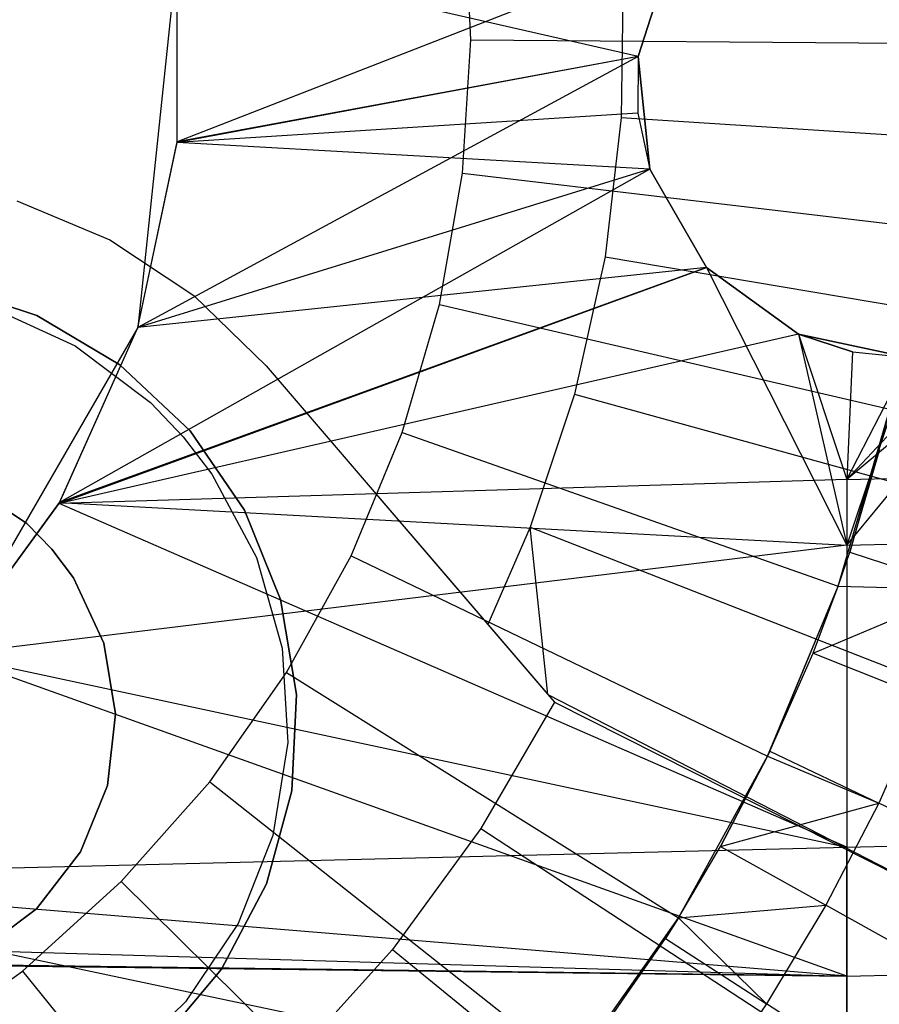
# Model space of a CAD drawing. Extents: x -390 to 397, y -401 to 400.
# Tile 185 of 192: x -4.47 to 0.25, y -386.55 to -381.13. Entities that reach past the tile are written whole.
import ezdxf

# ---------------------------------------------------------------- set-up
doc = ezdxf.new("R2010")
doc.units = 0
doc.header["$LTSCALE"] = 25.4
doc.layers.get('0').update_dxf_attribs({"linetype": 'CONTINUOUS'})

# ---------------------------------------------------------------- blocks, each defined once
blk = doc.blocks.new('FOURTY_ROUND_VII_ZWIS_STL')
at = {"color": 0}
for p, q in [((-1.9901, -381.244, -953.55), (-2.0247, -380.5111, -953.55)), ((-1.9901, -381.244, -953.55), (-2.0247, -380.5111, -953.55)), ((-3.605, -380.7571, -927.5), (-3.8224, -382.8249, -927.5)), ((-3.605, -380.7571, -929), (-3.8224, -382.8249, -929)), ((-3.605, -380.7571, -927.5), (-3.8224, -382.8249, -927.5)), ((-3.605, -380.7571, -929), (-3.8224, -382.8249, -929)), ((-3.6056, -381.8082, -934.4868), (-3.605, -380.7571, -934.4724)), ((-3.6056, -381.8082, -934.4868), (-3.605, -380.7571, -934.4724)), ((-0.8792, -380.7416, -935.9749), (-3.6053, -381.8044, -935.9893)), ((-0.8792, -380.7416, -935.9749), (-3.6053, -381.8044, -935.9893)), ((-3.6053, -381.8044, -935.9893), (-3.605, -380.7571, -935.9773)), ((-3.6053, -381.8044, -935.9893), (-3.605, -380.7571, -935.9773)), ((-1.0719, -381.3348, -934.4998), (-3.605, -380.7571, -934.4724)), ((-1.0719, -381.3348, -934.4998), (-3.605, -380.7571, -934.4724)), ((-1.0719, -381.3348, -927.5), (-0.8792, -380.7416, -927.5)), ((-0.8792, -380.7416, -935.9749), (-1.0719, -381.3348, -935.9998)), ((-1.0719, -381.3348, -929), (-0.8792, -380.7416, -929)), ((-1.0719, -381.3348, -927.5), (-0.8792, -380.7416, -927.5)), ((-0.8792, -380.7416, -934.4695), (-1.0719, -381.3348, -934.4998)), ((-0.8792, -380.7416, -935.9749), (-1.0719, -381.3348, -935.9998)), ((-0.8792, -380.7416, -934.4695), (-1.0719, -381.3348, -934.4998)), ((-1.0719, -381.3348, -929), (-0.8792, -380.7416, -929)), ((-1.1544, -380.8983, -952), (-1.164, -381.6704, -952)), ((-1.1544, -380.8983, -952), (-1.164, -381.6704, -952)), ((-2.0363, -381.9761, -953.55), (-1.9901, -381.244, -953.55)), ((-2.0363, -381.9761, -953.55), (-1.9901, -381.244, -953.55)), ((-1.9901, -381.244, -953.55), (0.551, -381.264, -957.4595)), ((-1.9901, -381.244, -953.55), (0.551, -381.264, -957.4595)), ((-1.0719, -381.3348, -935.9998), (-3.8224, -382.8249, -935.8757)), ((-1.0719, -381.3348, -935.9998), (-3.8224, -382.8249, -935.8757)), ((-1.0719, -381.3348, -934.4998), (-3.6056, -381.8082, -934.4868)), ((-1.0719, -381.3348, -934.4998), (-3.6056, -381.8082, -934.4868)), ((-1.0719, -381.3348, -935.9998), (-3.6053, -381.8044, -935.9893)), ((-1.0719, -381.3348, -935.9998), (-3.6053, -381.8044, -935.9893)), ((-1.0719, -381.3348, -934.4998), (-1.072, -381.6479, -934.4954)), ((-1.0719, -381.3348, -934.4998), (-1.072, -381.6479, -934.4954)), ((-1.0067, -381.9552, -927.5), (-1.0719, -381.3348, -927.5)), ((-1.0719, -381.3348, -935.9998), (-1.0067, -381.9552, -935.9815)), ((-1.0067, -381.9552, -929), (-1.0719, -381.3348, -929)), ((-1.0719, -381.3348, -929), (-1.0719, -381.3348, -927.5)), ((-1.0067, -381.9552, -927.5), (-1.0719, -381.3348, -927.5)), ((-1.0719, -381.3348, -929), (-1.0719, -381.3348, -927.5)), ((-1.0067, -381.9552, -935.9815), (-1.0719, -381.3348, -934.4998)), ((-1.0719, -381.3348, -934.4998), (-1.0719, -381.3348, -935.9998)), ((-1.0719, -381.3348, -934.4998), (-1.0719, -381.3348, -935.9998)), ((-1.0067, -381.9552, -935.9815), (-1.0719, -381.3348, -934.4998)), ((-1.0719, -381.3348, -935.9998), (-1.0067, -381.9552, -935.9815)), ((-1.0067, -381.9552, -929), (-1.0719, -381.3348, -929)), ((-1.072, -381.6479, -934.4954), (-3.6056, -381.8082, -934.4868)), ((-1.072, -381.6479, -934.4954), (-3.6056, -381.8082, -934.4868)), ((-1.072, -381.6479, -934.4954), (-1.0067, -381.9552, -935.9815)), ((-1.072, -381.6479, -934.4954), (-1.0067, -381.9552, -935.9815)), ((-1.072, -381.6479, -934.4954), (-1.0067, -381.9552, -934.4775)), ((-1.072, -381.6479, -934.4954), (-1.0067, -381.9552, -934.4775)), ((-1.164, -381.6704, -952), (-1.253, -382.4375, -952)), ((-1.164, -381.6704, -952), (-1.253, -382.4375, -952)), ((-1.164, -381.6704, -952), (2.0793, -381.878, -957)), ((-1.164, -381.6704, -952), (2.0793, -381.878, -957)), ((-3.8224, -382.8249, -935.8757), (-3.6053, -381.8044, -935.9893)), ((-3.8224, -382.8249, -935.8757), (-3.6053, -381.8044, -935.9893)), ((-3.8224, -382.8249, -934.3484), (-3.6056, -381.8082, -934.4868)), ((-3.8224, -382.8249, -934.3484), (-3.6056, -381.8082, -934.4868)), ((-3.6053, -381.8044, -935.9893), (-3.6056, -381.8082, -934.4868)), ((-3.6053, -381.8044, -935.9893), (-3.6056, -381.8082, -934.4868)), ((-1.0067, -381.9552, -934.4775), (-3.6056, -381.8082, -934.4868)), ((-1.0067, -381.9552, -934.4775), (-3.6056, -381.8082, -934.4868)), ((-1.0067, -381.9552, -935.9815), (-4.2522, -383.7879, -935.6494)), ((-1.0067, -381.9552, -935.9815), (-4.2522, -383.7879, -935.6494)), ((-1.0067, -381.9552, -935.9815), (-3.8224, -382.8249, -935.8757)), ((-1.0067, -381.9552, -935.9815), (-3.8224, -382.8249, -935.8757)), ((-1.0067, -381.9552, -934.4775), (-3.8224, -382.8249, -934.3484)), ((-1.0067, -381.9552, -934.4775), (-3.8224, -382.8249, -934.3484)), ((-2.1628, -382.6988, -953.55), (-2.0363, -381.9761, -953.55)), ((-2.1628, -382.6988, -953.55), (-2.0363, -381.9761, -953.55)), ((-2.0363, -381.9761, -953.55), (0.4872, -382.2756, -957.4595)), ((-2.0363, -381.9761, -953.55), (0.4872, -382.2756, -957.4595)), ((-0.6949, -382.4953, -927.5), (-1.0067, -381.9552, -927.5)), ((-1.0067, -381.9552, -935.9815), (-0.6949, -382.4953, -935.9285)), ((-0.6949, -382.4953, -929), (-1.0067, -381.9552, -929)), ((-1.0067, -381.9552, -929), (-1.0067, -381.9552, -927.5)), ((-0.6949, -382.4953, -927.5), (-1.0067, -381.9552, -927.5)), ((-1.0067, -381.9552, -929), (-1.0067, -381.9552, -927.5)), ((-1.0067, -381.9552, -935.9815), (-0.6949, -382.4953, -935.9285)), ((-1.0067, -381.9552, -934.4775), (-1.0067, -381.9552, -935.9815)), ((-1.0067, -381.9552, -934.4775), (-0.6949, -382.4953, -934.413)), ((-1.0067, -381.9552, -934.4775), (-1.0067, -381.9552, -935.9815)), ((-1.0067, -381.9552, -934.4775), (-0.6949, -382.4953, -934.413)), ((-0.6949, -382.4953, -929), (-1.0067, -381.9552, -929)), ((-4.486, -382.1287, -952), (-3.9761, -382.3444, -952)), ((-4.486, -382.1287, -952), (-3.9761, -382.3444, -952)), ((-4.486, -382.1287, -952.8), (-3.9761, -382.3444, -952.8)), ((-4.486, -382.1287, -952.8), (-3.9761, -382.3444, -952.8)), ((-3.9761, -382.3444, -952), (-3.5146, -382.6501, -952)), ((-3.9761, -382.3444, -952), (-3.5146, -382.6501, -952)), ((-3.9761, -382.3444, -952), (-3.9761, -382.3444, -952.8)), ((-3.9761, -382.3444, -952.8), (-3.5146, -382.6501, -952.8)), ((-3.9761, -382.3444, -952), (-3.9761, -382.3444, -952.8)), ((-3.9761, -382.3444, -952.8), (-3.5146, -382.6501, -952.8)), ((-1.253, -382.4375, -952), (-1.4203, -383.1913, -952)), ((-1.253, -382.4375, -952), (-1.4203, -383.1913, -952)), ((-1.253, -382.4375, -952), (1.9519, -382.9774, -957)), ((-1.253, -382.4375, -952), (1.9519, -382.9774, -957)), ((-4.255, -383.7926, -934.068), (-0.6949, -382.4953, -934.413)), ((-4.255, -383.7926, -934.068), (-0.6949, -382.4953, -934.413)), ((-0.6949, -382.4953, -935.9285), (-4.2522, -383.7879, -935.6494)), ((-0.6949, -382.4953, -935.9285), (-4.2522, -383.7879, -935.6494)), ((-0.6949, -382.4953, -934.413), (-3.8224, -382.8249, -934.3484)), ((-0.6949, -382.4953, -934.413), (-3.8224, -382.8249, -934.3484)), ((-0.1902, -382.862, -927.5), (-0.6949, -382.4953, -927.5)), ((-0.6949, -382.4953, -935.9285), (0.0771, -384.0227, -935.584)), ((-0.6949, -382.4953, -935.9285), (0.0771, -384.0227, -935.584)), ((-0.6949, -382.4953, -935.9285), (-0.1902, -382.862, -935.8726)), ((-0.1902, -382.862, -929), (-0.6949, -382.4953, -929)), ((-0.6949, -382.4953, -929), (-0.6949, -382.4953, -927.5)), ((-0.1902, -382.862, -927.5), (-0.6949, -382.4953, -927.5)), ((-0.6949, -382.4953, -929), (-0.6949, -382.4953, -927.5)), ((-0.6949, -382.4953, -934.413), (-0.6949, -382.4953, -935.9285)), ((-0.6949, -382.4953, -934.413), (-0.1902, -382.862, -934.3448)), ((-0.6949, -382.4953, -935.9285), (-0.1902, -382.862, -935.8726)), ((-0.6949, -382.4953, -934.413), (-0.6949, -382.4953, -935.9285)), ((-0.6949, -382.4953, -934.413), (-0.1902, -382.862, -934.3448)), ((-0.1902, -382.862, -929), (-0.6949, -382.4953, -929)), ((-4.376, -382.7596, -949), (-4.8788, -382.5927, -949)), ((-4.8788, -382.5927, -946), (-4.376, -382.7596, -946)), ((-4.376, -382.7596, -949), (-4.8788, -382.5927, -949)), ((-4.8788, -382.5927, -946), (-4.376, -382.7596, -946)), ((-3.5146, -382.6501, -952), (-3.117, -383.0354, -952)), ((-3.5146, -382.6501, -952), (-3.117, -383.0354, -952)), ((-3.5146, -382.6501, -952), (-3.5146, -382.6501, -952.8)), ((-3.5146, -382.6501, -952.8), (-3.117, -383.0354, -952.8)), ((-3.5146, -382.6501, -952), (-3.5146, -382.6501, -952.8)), ((-3.5146, -382.6501, -952.8), (-3.117, -383.0354, -952.8)), ((-4.6387, -382.71, -952.8), (-4.1667, -382.9258, -952.8)), ((-4.6387, -382.71, -952), (-4.1667, -382.9258, -952)), ((-4.6387, -382.71, -952.8), (-4.1667, -382.9258, -952.8)), ((-4.6387, -382.71, -952), (-4.1667, -382.9258, -952)), ((-2.368, -383.4032, -953.55), (-2.1628, -382.6988, -953.55)), ((-2.368, -383.4032, -953.55), (-2.1628, -382.6988, -953.55)), ((-2.1628, -382.6988, -953.55), (0.3124, -383.2741, -957.4595)), ((-2.1628, -382.6988, -953.55), (0.3124, -383.2741, -957.4595)), ((-3.9209, -383.0307, -949), (-4.376, -382.7596, -949)), ((-4.376, -382.7596, -949), (-4.376, -382.7596, -946)), ((-4.376, -382.7596, -946), (-3.9209, -383.0307, -946)), ((-4.376, -382.7596, -949), (-4.376, -382.7596, -946)), ((-3.9209, -383.0307, -949), (-4.376, -382.7596, -949)), ((-4.376, -382.7596, -946), (-3.9209, -383.0307, -946)), ((-3.8224, -382.8249, -927.5), (-4.8619, -384.6254, -927.5)), ((-3.8224, -382.8249, -929), (-4.8619, -384.6254, -929)), ((-3.8224, -382.8249, -927.5), (-4.8619, -384.6254, -927.5)), ((-3.8224, -382.8249, -929), (-4.8619, -384.6254, -929)), ((-4.255, -383.7926, -934.068), (-3.8224, -382.8249, -934.3484)), ((-4.255, -383.7926, -934.068), (-3.8224, -382.8249, -934.3484)), ((-4.2522, -383.7879, -935.6494), (-3.8224, -382.8249, -935.8757)), ((-4.2522, -383.7879, -935.6494), (-3.8224, -382.8249, -935.8757)), ((-3.8224, -382.8249, -929), (-3.8224, -382.8249, -927.5)), ((-3.8224, -382.8249, -929), (-3.8224, -382.8249, -927.5)), ((-3.8224, -382.8249, -935.8757), (-3.8224, -382.8249, -934.3484)), ((-3.8224, -382.8249, -935.8757), (-3.8224, -382.8249, -934.3484)), ((-0.1902, -382.862, -934.3448), (-4.255, -383.7926, -934.068)), ((-0.1902, -382.862, -934.3448), (-4.255, -383.7926, -934.068)), ((0.4198, -382.9916, -927.5), (-0.1902, -382.862, -927.5)), ((-0.1902, -382.862, -935.8726), (0.0771, -384.0227, -935.584)), ((-0.1902, -382.862, -935.8726), (0.0771, -384.0227, -935.584)), ((-0.1902, -382.862, -935.8726), (0.4198, -382.9916, -935.8489)), ((0.4198, -382.9916, -929), (-0.1902, -382.862, -929)), ((-0.1902, -382.862, -929), (-0.1902, -382.862, -927.5)), ((0.4198, -382.9916, -927.5), (-0.1902, -382.862, -927.5)), ((-0.1902, -382.862, -929), (-0.1902, -382.862, -927.5)), ((-0.1902, -382.862, -934.3448), (-0.1902, -382.862, -935.8726)), ((-0.1902, -382.862, -934.3448), (-0.1902, -382.862, -935.8726)), ((-0.1902, -382.862, -934.3448), (0.1075, -382.9588, -934.3234)), ((0.1075, -382.9588, -934.3234), (-0.1902, -382.862, -935.8726)), ((0.1075, -382.9588, -934.3234), (-0.1902, -382.862, -935.8726)), ((-0.1902, -382.862, -935.8726), (0.4198, -382.9916, -935.8489)), ((-0.1902, -382.862, -934.3448), (0.1075, -382.9588, -934.3234)), ((-0.1902, -382.862, -934.3448), (0.0771, -383.6613, -934.1234)), ((-0.1902, -382.862, -934.3448), (0.0771, -383.6613, -934.1234)), ((0.4198, -382.9916, -929), (-0.1902, -382.862, -929)), ((0.0771, -384.0227, -935.584), (1.03, -382.862, -935.8724)), ((0.0771, -384.0227, -935.584), (1.03, -382.862, -935.8724)), ((1.03, -382.862, -934.3445), (0.0771, -383.6613, -934.1234)), ((1.03, -382.862, -934.3445), (0.0771, -383.6613, -934.1234)), ((-4.1667, -382.9258, -952.8), (-3.7521, -383.238, -952.8)), ((-4.1667, -382.9258, -952), (-4.1667, -382.9258, -952.8)), ((-4.1667, -382.9258, -952), (-3.7521, -383.238, -952)), ((-4.1667, -382.9258, -952.8), (-3.7521, -383.238, -952.8)), ((-4.1667, -382.9258, -952), (-4.1667, -382.9258, -952.8)), ((-4.1667, -382.9258, -952), (-3.7521, -383.238, -952)), ((0.1075, -382.9588, -934.3234), (0.0771, -383.6613, -934.1234)), ((0.1075, -382.9588, -934.3234), (0.0771, -383.6613, -934.1234)), ((0.7312, -382.959, -934.3232), (0.0771, -383.6613, -934.1234)), ((0.7312, -382.959, -934.3232), (0.0771, -383.6613, -934.1234)), ((0.4198, -382.9916, -935.8489), (0.0771, -384.0227, -935.584)), ((0.4198, -382.9916, -935.8489), (0.0771, -384.0227, -935.584)), ((0.0771, -383.6613, -934.1234), (0.4198, -382.9916, -934.3157)), ((0.0771, -383.6613, -934.1234), (0.4198, -382.9916, -934.3157)), ((0.1075, -382.9588, -934.3234), (0.4198, -382.9916, -935.8489)), ((0.1075, -382.9588, -934.3234), (0.4198, -382.9916, -935.8489)), ((0.1075, -382.9588, -934.3234), (0.4198, -382.9916, -934.3157)), ((0.1075, -382.9588, -934.3234), (0.4198, -382.9916, -934.3157)), ((-3.9209, -383.0307, -946), (-3.5346, -383.3933, -946)), ((-3.5346, -383.3933, -949), (-3.9209, -383.0307, -949)), ((-3.9209, -383.0307, -949), (-3.9209, -383.0307, -946)), ((-3.9209, -383.0307, -949), (-3.9209, -383.0307, -946)), ((-3.5346, -383.3933, -949), (-3.9209, -383.0307, -949)), ((-3.9209, -383.0307, -946), (-3.5346, -383.3933, -946)), ((-3.117, -383.0354, -952), (-1.8976, -384.4582, -952)), ((-3.117, -383.0354, -952.8), (-3.117, -383.0354, -952)), ((-3.117, -383.0354, -952.8), (-3.117, -383.0354, -952)), ((-3.117, -383.0354, -952.8), (-1.5306, -384.8863, -952.8)), ((-3.117, -383.0354, -952), (-1.8976, -384.4582, -952)), ((-3.117, -383.0354, -952.8), (-1.5306, -384.8863, -952.8)), ((-1.4203, -383.1913, -952), (-1.6642, -383.9239, -952)), ((-1.4203, -383.1913, -952), (-1.6642, -383.9239, -952)), ((-1.4203, -383.1913, -952), (1.712, -384.0579, -957)), ((-1.4203, -383.1913, -952), (1.712, -384.0579, -957)), ((0.0771, -383.6613, -934.1234), (18.9076, -383.199, -934.1234)), ((0.0771, -383.6613, -934.1234), (18.9076, -383.199, -934.1234)), ((-3.7521, -383.238, -952.8), (-3.5726, -383.4258, -952.8)), ((-3.7521, -383.238, -952.8), (-3.5726, -383.4258, -952.8)), ((-3.7521, -383.238, -952), (-3.7521, -383.238, -952.8)), ((-3.7521, -383.238, -952), (-3.5726, -383.4258, -952)), ((-3.7521, -383.238, -952), (-3.7521, -383.238, -952.8)), ((-3.7521, -383.238, -952), (-3.5726, -383.4258, -952)), ((0.0289, -384.2472, -957.4595), (0.3124, -383.2741, -957.4595)), ((0.0289, -384.2472, -957.4595), (0.3124, -383.2741, -957.4595)), ((0.3124, -383.2741, -957.4595), (0.0923, -384.0611, -970.5261)), ((0.3124, -383.2741, -957.4595), (0.0923, -384.0611, -970.5261)), ((-3.5726, -383.4258, -952.8), (-3.4144, -383.632, -952.8)), ((-3.5726, -383.4258, -952), (-3.5726, -383.4258, -952.8)), ((-3.5726, -383.4258, -952), (-3.5726, -383.4258, -952.8)), ((-3.5726, -383.4258, -952), (-3.4144, -383.632, -952)), ((-3.5726, -383.4258, -952.8), (-3.4144, -383.632, -952.8)), ((-3.5726, -383.4258, -952), (-3.4144, -383.632, -952)), ((-3.5346, -383.3933, -949), (-3.5346, -383.3933, -946)), ((-3.2354, -383.8305, -949), (-3.5346, -383.3933, -949)), ((-3.5346, -383.3933, -949), (-3.5346, -383.3933, -946)), ((-3.5346, -383.3933, -946), (-3.2354, -383.8305, -946)), ((-3.2354, -383.8305, -949), (-3.5346, -383.3933, -949)), ((-3.5346, -383.3933, -946), (-3.2354, -383.8305, -946)), ((-2.6494, -384.0807, -953.55), (-2.368, -383.4032, -953.55)), ((-2.6494, -384.0807, -953.55), (-2.368, -383.4032, -953.55)), ((-2.368, -383.4032, -953.55), (0.0289, -384.2472, -957.4595)), ((-2.368, -383.4032, -953.55), (0.0289, -384.2472, -957.4595)), ((0.0923, -384.0611, -970.5261), (0.2582, -383.4951, -970.5261)), ((0.0923, -384.0611, -970.5261), (0.2582, -383.4951, -970.5261)), ((0.0771, -384.0227, -935.584), (18.9253, -383.56, -935.584)), ((0.0771, -384.0227, -935.584), (18.9253, -383.56, -935.584)), ((0.0771, -383.6613, -934.1234), (-4.255, -383.7926, -934.068)), ((0.0771, -383.6613, -934.1234), (-4.255, -383.7926, -934.068)), ((-3.4144, -383.632, -952.8), (-3.1693, -384.0894, -952.8)), ((-3.4144, -383.632, -952), (-3.4144, -383.632, -952.8)), ((-3.4144, -383.632, -952), (-3.1693, -384.0894, -952)), ((-3.4144, -383.632, -952.8), (-3.1693, -384.0894, -952.8)), ((-3.4144, -383.632, -952), (-3.4144, -383.632, -952.8)), ((-3.4144, -383.632, -952), (-3.1693, -384.0894, -952)), ((0.0771, -383.6613, -934.1234), (0.0771, -385.6827, -933.034)), ((0.0771, -383.6613, -934.1234), (0.0771, -385.6827, -933.034)), ((-4.761, -383.6836, -949), (-4.4326, -383.903, -949)), ((-4.4326, -383.903, -952), (-4.761, -383.6836, -952)), ((-4.4326, -383.903, -952), (-4.761, -383.6836, -952)), ((-4.761, -383.6836, -949), (-4.4326, -383.903, -949)), ((-4.8619, -384.6254, -935.3495), (-4.2522, -383.7879, -935.6494)), ((-4.8619, -384.6254, -935.3495), (-4.2522, -383.7879, -935.6494)), ((-4.8619, -384.6254, -933.694), (-4.255, -383.7926, -934.068)), ((-4.8619, -384.6254, -933.694), (-4.255, -383.7926, -934.068)), ((-4.2522, -383.7879, -935.6494), (-4.255, -383.7926, -934.068)), ((-4.2522, -383.7879, -935.6494), (-4.255, -383.7926, -934.068)), ((0.0771, -385.6827, -933.034), (-4.255, -383.7926, -934.068)), ((0.0771, -385.6827, -933.034), (-4.255, -383.7926, -934.068)), ((-4.2522, -383.7879, -935.6494), (0.0771, -384.0227, -935.584)), ((-4.2522, -383.7879, -935.6494), (0.0771, -384.0227, -935.584)), ((-3.0371, -384.3217, -949), (-3.2354, -383.8305, -949)), ((-3.2354, -383.8305, -949), (-3.2354, -383.8305, -946)), ((-3.2354, -383.8305, -946), (-3.0371, -384.3217, -946)), ((-3.2354, -383.8305, -949), (-3.2354, -383.8305, -946)), ((-3.0371, -384.3217, -949), (-3.2354, -383.8305, -949)), ((-3.2354, -383.8305, -946), (-3.0371, -384.3217, -946)), ((-4.2939, -384.0441, -952), (-4.4326, -383.903, -952)), ((-4.4326, -383.903, -949), (-4.4326, -383.903, -952)), ((-4.4326, -383.903, -949), (-4.2939, -384.0441, -949)), ((-4.4326, -383.903, -949), (-4.4326, -383.903, -952)), ((-4.2939, -384.0441, -952), (-4.4326, -383.903, -952)), ((-4.4326, -383.903, -949), (-4.2939, -384.0441, -949)), ((-1.6642, -383.9239, -952), (-1.8976, -384.4582, -952)), ((-1.6642, -383.9239, -952), (-1.8976, -384.4582, -952)), ((-1.568, -384.8427, -952.718), (-1.6642, -383.9239, -952)), ((-1.6642, -383.9239, -952), (1.3624, -385.108, -957)), ((-1.568, -384.8427, -952.718), (-1.6642, -383.9239, -952)), ((-1.6642, -383.9239, -952), (1.3624, -385.108, -957)), ((0.0771, -384.0227, -935.584), (-4.8619, -384.6254, -935.3495)), ((0.0771, -384.0227, -935.584), (-4.8619, -384.6254, -935.3495)), ((0.0771, -384.0227, -935.584), (0.0771, -386.3923, -934.3766)), ((0.0771, -384.0227, -935.584), (0.0771, -386.3923, -934.3766)), ((-4.2939, -384.0441, -949), (-4.2939, -384.0441, -952)), ((-4.2939, -384.0441, -949), (-4.2939, -384.0441, -952)), ((-4.2939, -384.0441, -949), (-4.1757, -384.2028, -949)), ((-4.1757, -384.2028, -952), (-4.2939, -384.0441, -952)), ((-4.1757, -384.2028, -952), (-4.2939, -384.0441, -952)), ((-4.2939, -384.0441, -949), (-4.1757, -384.2028, -949)), ((-3.1693, -384.0894, -952.8), (-3.0282, -384.5889, -952.8)), ((-3.1693, -384.0894, -952), (-3.1693, -384.0894, -952.8)), ((-3.1693, -384.0894, -952), (-3.0282, -384.5889, -952)), ((-3.1693, -384.0894, -952.8), (-3.0282, -384.5889, -952.8)), ((-3.1693, -384.0894, -952), (-3.1693, -384.0894, -952.8)), ((-3.1693, -384.0894, -952), (-3.0282, -384.5889, -952)), ((-3.0036, -384.7231, -953.55), (-2.6494, -384.0807, -953.55)), ((-3.0036, -384.7231, -953.55), (-2.6494, -384.0807, -953.55)), ((-2.6494, -384.0807, -953.55), (-0.3599, -385.1833, -957.4595)), ((-2.6494, -384.0807, -953.55), (-0.3599, -385.1833, -957.4595)), ((0.0289, -384.2472, -970.5261), (0.0923, -384.0611, -970.5261)), ((0.0289, -384.2472, -957.4595), (0.0923, -384.0611, -970.5261)), ((0.0289, -384.2472, -970.5261), (0.0923, -384.0611, -970.5261)), ((0.0289, -384.2472, -957.4595), (0.0923, -384.0611, -970.5261)), ((0.0923, -384.0611, -970.5261), (0.7216, -384.2677, -971.8167)), ((0.0923, -384.0611, -970.5261), (0.7216, -384.2677, -971.8167)), ((-4.1757, -384.2028, -949), (-4.1757, -384.2028, -952)), ((-4.1757, -384.2028, -949), (-4.0091, -384.5608, -949)), ((-4.0091, -384.5608, -952), (-4.1757, -384.2028, -952)), ((-4.1757, -384.2028, -949), (-4.1757, -384.2028, -952)), ((-4.0091, -384.5608, -952), (-4.1757, -384.2028, -952)), ((-4.1757, -384.2028, -949), (-4.0091, -384.5608, -949)), ((-0.3599, -385.1833, -957.4595), (0.0289, -384.2472, -957.4595)), ((-0.3599, -385.1833, -957.4595), (0.0289, -384.2472, -957.4595)), ((-0.3465, -385.1553, -970.5261), (0.0289, -384.2472, -957.4595)), ((-0.3465, -385.1553, -970.5261), (0.0289, -384.2472, -957.4595)), ((-0.1096, -384.6152, -970.5261), (0.0289, -384.2472, -970.5261)), ((-0.1096, -384.6152, -970.5261), (0.0289, -384.2472, -970.5261)), ((-0.1096, -384.6152, -970.5261), (0.0289, -384.2472, -957.4595)), ((-0.1096, -384.6152, -970.5261), (0.0289, -384.2472, -957.4595)), ((0.0289, -384.2472, -970.5261), (0.7216, -384.2677, -971.8167)), ((0.0289, -384.2472, -970.5261), (0.7216, -384.2677, -971.8167)), ((0.0289, -384.2472, -970.5261), (0.0289, -384.2472, -957.4595)), ((0.0289, -384.2472, -970.5261), (0.0289, -384.2472, -957.4595)), ((-0.1096, -384.6152, -970.5261), (0.7216, -384.2677, -971.8167)), ((-0.1096, -384.6152, -970.5261), (0.7216, -384.2677, -971.8167)), ((-2.9491, -384.8442, -949), (-3.0371, -384.3217, -949)), ((-3.0371, -384.3217, -949), (-3.0371, -384.3217, -946)), ((-3.0371, -384.3217, -946), (-2.9491, -384.8442, -946)), ((-3.0371, -384.3217, -949), (-3.0371, -384.3217, -946)), ((-2.9491, -384.8442, -949), (-3.0371, -384.3217, -949)), ((-3.0371, -384.3217, -946), (-2.9491, -384.8442, -946)), ((-1.8976, -384.4582, -952), (-1.568, -384.8427, -952.718)), ((-1.8976, -384.4582, -952), (-1.568, -384.8427, -952.718)), ((-4.0091, -384.5608, -949), (-4.0091, -384.5608, -952)), ((-4.0091, -384.5608, -949), (-3.9453, -384.9505, -949)), ((-3.9453, -384.9505, -952), (-4.0091, -384.5608, -952)), ((-4.0091, -384.5608, -949), (-4.0091, -384.5608, -952)), ((-3.9453, -384.9505, -952), (-4.0091, -384.5608, -952)), ((-4.0091, -384.5608, -949), (-3.9453, -384.9505, -949)), ((0.0771, -386.3923, -934.3766), (-4.8619, -384.6254, -935.3495)), ((0.0771, -386.3923, -934.3766), (-4.8619, -384.6254, -935.3495)), ((-4.8619, -384.6254, -933.694), (0.0771, -385.6827, -933.034)), ((-4.8619, -384.6254, -933.694), (0.0771, -385.6827, -933.034)), ((-3.0282, -384.5889, -952.8), (-2.9978, -385.107, -952.8)), ((-3.0282, -384.5889, -952), (-3.0282, -384.5889, -952.8)), ((-3.0282, -384.5889, -952), (-2.9978, -385.107, -952)), ((-3.0282, -384.5889, -952.8), (-2.9978, -385.107, -952.8)), ((-3.0282, -384.5889, -952), (-3.0282, -384.5889, -952.8)), ((-3.0282, -384.5889, -952), (-2.9978, -385.107, -952)), ((-0.3465, -385.1553, -970.5261), (-0.1096, -384.6152, -970.5261)), ((-0.3465, -385.1553, -970.5261), (-0.1096, -384.6152, -970.5261)), ((-0.1096, -384.6152, -970.5261), (0.5052, -384.8618, -971.8167)), ((-0.1096, -384.6152, -970.5261), (0.5052, -384.8618, -971.8167)), ((-3.4264, -385.3227, -953.55), (-3.0036, -384.7231, -953.55)), ((-3.4264, -385.3227, -953.55), (-3.0036, -384.7231, -953.55)), ((-3.0036, -384.7231, -953.55), (-0.8494, -386.0709, -957.4595)), ((-3.0036, -384.7231, -953.55), (-0.8494, -386.0709, -957.4595)), ((-2.9754, -385.3733, -949), (-2.9491, -384.8442, -949)), ((-2.9491, -384.8442, -946), (-2.9754, -385.3733, -946)), ((-2.9754, -385.3733, -949), (-2.9491, -384.8442, -949)), ((-2.9491, -384.8442, -946), (-2.9754, -385.3733, -946)), ((-2.9491, -384.8442, -949), (-2.9491, -384.8442, -946)), ((-2.9491, -384.8442, -949), (-2.9491, -384.8442, -946)), ((-1.568, -384.8427, -952.718), (0.9066, -386.1166, -957)), ((-1.568, -384.8427, -952.718), (0.9066, -386.1166, -957)), ((-1.568, -384.8427, -952.718), (-1.5306, -384.8863, -952.8)), ((-1.568, -384.8427, -952.718), (-1.5306, -384.8863, -952.8)), ((-1.5306, -384.8863, -952.8), (-1.9356, -385.5793, -952.8)), ((-1.5306, -384.8863, -952.8), (-1.9356, -385.5793, -952.8)), ((-1.5306, -384.8863, -952.8), (0.9066, -386.1166, -957)), ((-1.5306, -384.8863, -952.8), (0.9066, -386.1166, -957)), ((0.5052, -384.8618, -971.8167), (0.2513, -385.4407, -971.8167)), ((0.5052, -384.8618, -971.8167), (0.2513, -385.4407, -971.8167)), ((-3.9453, -384.9505, -949), (-3.989, -385.343, -949)), ((-3.989, -385.343, -952), (-3.9453, -384.9505, -952)), ((-3.989, -385.343, -952), (-3.9453, -384.9505, -952)), ((-3.9453, -384.9505, -949), (-3.989, -385.343, -949)), ((-3.9453, -384.9505, -949), (-3.9453, -384.9505, -952)), ((-3.9453, -384.9505, -949), (-3.9453, -384.9505, -952)), ((-2.9978, -385.107, -952.8), (-3.0795, -385.6195, -952.8)), ((-2.9978, -385.107, -952), (-3.0795, -385.6195, -952)), ((-2.9978, -385.107, -952.8), (-3.0795, -385.6195, -952.8)), ((-2.9978, -385.107, -952), (-3.0795, -385.6195, -952)), ((-2.9978, -385.107, -952), (-2.9978, -385.107, -952.8)), ((-2.9978, -385.107, -952), (-2.9978, -385.107, -952.8)), ((-0.3599, -385.1833, -970.5261), (-0.3465, -385.1553, -970.5261)), ((-0.3465, -385.1553, -970.5261), (-0.3599, -385.1833, -957.4595)), ((-0.3465, -385.1553, -970.5261), (-0.3599, -385.1833, -957.4595)), ((-0.3599, -385.1833, -970.5261), (-0.3465, -385.1553, -970.5261)), ((-0.3465, -385.1553, -970.5261), (0.2513, -385.4407, -971.8167)), ((-0.3465, -385.1553, -970.5261), (0.2513, -385.4407, -971.8167)), ((-0.8494, -386.0709, -957.4595), (-0.3599, -385.1833, -957.4595)), ((-0.8494, -386.0709, -957.4595), (-0.3599, -385.1833, -957.4595)), ((-0.6175, -385.6791, -970.5261), (-0.3599, -385.1833, -970.5261)), ((-0.3599, -385.1833, -957.4595), (-0.6175, -385.6791, -970.5261)), ((-0.3599, -385.1833, -957.4595), (-0.6175, -385.6791, -970.5261)), ((-0.6175, -385.6791, -970.5261), (-0.3599, -385.1833, -970.5261)), ((-0.3599, -385.1833, -970.5261), (0.2513, -385.4407, -971.8167)), ((-0.3599, -385.1833, -970.5261), (0.2513, -385.4407, -971.8167)), ((-0.3599, -385.1833, -957.4595), (-0.3599, -385.1833, -970.5261)), ((-0.3599, -385.1833, -957.4595), (-0.3599, -385.1833, -970.5261)), ((0.0771, -385.6827, -933.034), (19.0068, -385.218, -933.034)), ((0.0771, -385.6827, -933.034), (19.0068, -385.218, -933.034)), ((-3.9126, -385.8721, -953.55), (-3.4264, -385.3227, -953.55)), ((-3.9126, -385.8721, -953.55), (-3.4264, -385.3227, -953.55)), ((-3.4264, -385.3227, -953.55), (-1.4335, -386.8993, -957.4595)), ((-3.4264, -385.3227, -953.55), (-1.4335, -386.8993, -957.4595)), ((-3.989, -385.343, -949), (-4.137, -385.7091, -949)), ((-4.137, -385.7091, -952), (-3.989, -385.343, -952)), ((-4.137, -385.7091, -952), (-3.989, -385.343, -952)), ((-3.989, -385.343, -949), (-4.137, -385.7091, -949)), ((-3.989, -385.343, -949), (-3.989, -385.343, -952)), ((-3.989, -385.343, -949), (-3.989, -385.343, -952)), ((-3.1148, -385.8844, -949), (-2.9754, -385.3733, -949)), ((-2.9754, -385.3733, -946), (-3.1148, -385.8844, -946)), ((-3.1148, -385.8844, -949), (-2.9754, -385.3733, -949)), ((-2.9754, -385.3733, -946), (-3.1148, -385.8844, -946)), ((-2.9754, -385.3733, -949), (-2.9754, -385.3733, -946)), ((-2.9754, -385.3733, -949), (-2.9754, -385.3733, -946)), ((-0.6175, -385.6791, -970.5261), (0.2513, -385.4407, -971.8167)), ((-0.6175, -385.6791, -970.5261), (0.2513, -385.4407, -971.8167)), ((0.2513, -385.4407, -971.8167), (-0.0393, -386.0022, -971.8167)), ((0.2513, -385.4407, -971.8167), (-0.0393, -386.0022, -971.8167)), ((0.8064, -385.7057, -973.1305), (0.2513, -385.4407, -971.8167)), ((0.8064, -385.7057, -973.1305), (0.2513, -385.4407, -971.8167)), ((-1.9356, -385.5793, -952.8), (-2.4224, -386.2463, -952.8)), ((-1.9356, -385.5793, -952.8), (-2.4224, -386.2463, -952.8)), ((-1.9356, -385.5793, -952.8), (0.3495, -387.073, -957)), ((-1.9356, -385.5793, -952.8), (0.3495, -387.073, -957)), ((-3.0795, -385.6195, -952.8), (-3.2694, -386.1024, -952.8)), ((-3.0795, -385.6195, -952), (-3.2694, -386.1024, -952)), ((-3.0795, -385.6195, -952.8), (-3.2694, -386.1024, -952.8)), ((-3.0795, -385.6195, -952), (-3.2694, -386.1024, -952)), ((-3.0795, -385.6195, -952), (-3.0795, -385.6195, -952.8)), ((-3.0795, -385.6195, -952), (-3.0795, -385.6195, -952.8)), ((-6.544, -385.8475, -932.855), (0.0771, -385.6827, -933.034)), ((-6.544, -385.8475, -932.855), (0.0771, -385.6827, -933.034)), ((-4.137, -385.7091, -949), (-4.3783, -386.0217, -949)), ((-4.3783, -386.0217, -952), (-4.137, -385.7091, -952)), ((-4.3783, -386.0217, -952), (-4.137, -385.7091, -952)), ((-4.137, -385.7091, -949), (-4.3783, -386.0217, -949)), ((-4.137, -385.7091, -949), (-4.137, -385.7091, -952)), ((-4.137, -385.7091, -949), (-4.137, -385.7091, -952)), ((-0.8494, -386.0709, -970.5261), (-0.6175, -385.6791, -970.5261)), ((-0.8494, -386.0709, -957.4595), (-0.6175, -385.6791, -970.5261)), ((-0.8494, -386.0709, -970.5261), (-0.6175, -385.6791, -970.5261)), ((-0.8494, -386.0709, -957.4595), (-0.6175, -385.6791, -970.5261)), ((-0.6175, -385.6791, -970.5261), (-0.0393, -386.0022, -971.8167)), ((-0.6175, -385.6791, -970.5261), (-0.0393, -386.0022, -971.8167)), ((0.0771, -387.2428, -931.3491), (0.0771, -385.6827, -933.034)), ((0.0771, -387.2428, -931.3491), (0.0771, -385.6827, -933.034)), ((0.0771, -386.3923, -934.3766), (-6.544, -385.8475, -934.706)), ((0.0771, -386.3923, -934.3766), (-6.544, -385.8475, -934.706)), ((0.0771, -387.2428, -931.3491), (-6.544, -385.8475, -932.855)), ((0.0771, -387.2428, -931.3491), (-6.544, -385.8475, -932.855)), ((-4.4563, -386.3647, -953.55), (-3.9126, -385.8721, -953.55)), ((-4.4563, -386.3647, -953.55), (-3.9126, -385.8721, -953.55)), ((-3.9126, -385.8721, -953.55), (-2.1052, -387.6584, -957.4595)), ((-3.9126, -385.8721, -953.55), (-2.1052, -387.6584, -957.4595)), ((-3.3609, -386.3536, -949), (-3.1148, -385.8844, -949)), ((-3.1148, -385.8844, -946), (-3.3609, -386.3536, -946)), ((-3.3609, -386.3536, -949), (-3.1148, -385.8844, -949)), ((-3.1148, -385.8844, -946), (-3.3609, -386.3536, -946)), ((-3.1148, -385.8844, -949), (-3.1148, -385.8844, -946)), ((-3.1148, -385.8844, -949), (-3.1148, -385.8844, -946)), ((0.0771, -386.3923, -934.3766), (19.0416, -385.9267, -934.3766)), ((0.0771, -386.3923, -934.3766), (19.0416, -385.9267, -934.3766)), ((-4.3783, -386.0217, -949), (-4.695, -386.2576, -949)), ((-4.695, -386.2576, -952), (-4.3783, -386.0217, -952)), ((-4.695, -386.2576, -952), (-4.3783, -386.0217, -952)), ((-4.3783, -386.0217, -949), (-4.695, -386.2576, -949)), ((-4.3783, -386.0217, -949), (-4.3783, -386.0217, -952)), ((-4.3783, -386.0217, -949), (-4.3783, -386.0217, -952)), ((-0.8494, -386.0709, -970.5261), (-0.0393, -386.0022, -971.8167)), ((-0.8494, -386.0709, -970.5261), (-0.0393, -386.0022, -971.8167)), ((-0.0393, -386.0022, -971.8167), (-0.3652, -386.5439, -971.8167)), ((-0.0393, -386.0022, -971.8167), (-0.3652, -386.5439, -971.8167)), ((0.4977, -386.3023, -973.1305), (-0.0393, -386.0022, -971.8167)), ((0.4977, -386.3023, -973.1305), (-0.0393, -386.0022, -971.8167)), ((-1.4335, -386.8993, -957.4595), (-0.8494, -386.0709, -957.4595)), ((-1.4335, -386.8993, -957.4595), (-0.8494, -386.0709, -957.4595)), ((-0.8494, -386.0709, -957.4595), (-1.2573, -386.6693, -970.5261)), ((-0.8494, -386.0709, -957.4595), (-1.2573, -386.6693, -970.5261)), ((-0.9215, -386.1844, -970.5261), (-0.8494, -386.0709, -970.5261)), ((-0.8494, -386.0709, -957.4595), (-0.9215, -386.1844, -970.5261)), ((-0.8494, -386.0709, -957.4595), (-0.9215, -386.1844, -970.5261)), ((-0.9215, -386.1844, -970.5261), (-0.8494, -386.0709, -970.5261)), ((-0.8494, -386.0709, -970.5261), (-0.3652, -386.5439, -971.8167)), ((-0.8494, -386.0709, -970.5261), (-0.3652, -386.5439, -971.8167)), ((-0.8494, -386.0709, -970.5261), (-0.8494, -386.0709, -957.4595)), ((-0.8494, -386.0709, -970.5261), (-0.8494, -386.0709, -957.4595)), ((-3.2694, -386.1024, -952.8), (-3.5588, -386.5333, -952.8)), ((-3.2694, -386.1024, -952), (-3.5588, -386.5333, -952)), ((-3.2694, -386.1024, -952.8), (-3.5588, -386.5333, -952.8)), ((-3.2694, -386.1024, -952), (-3.5588, -386.5333, -952)), ((-3.2694, -386.1024, -952), (-3.2694, -386.1024, -952.8)), ((-3.2694, -386.1024, -952), (-3.2694, -386.1024, -952.8)), ((-7.5277, -386.1683, -934.4825), (0.0771, -386.3923, -934.3766)), ((-7.5277, -386.1683, -934.4825), (0.0771, -386.3923, -934.3766)), ((-1.2573, -386.6693, -970.5261), (-0.9215, -386.1844, -970.5261)), ((-1.2573, -386.6693, -970.5261), (-0.9215, -386.1844, -970.5261)), ((-0.9215, -386.1844, -970.5261), (-0.3652, -386.5439, -971.8167)), ((-0.9215, -386.1844, -970.5261), (-0.3652, -386.5439, -971.8167)), ((-2.4224, -386.2463, -952.8), (-2.9751, -386.8597, -952.8)), ((-2.4224, -386.2463, -952.8), (-2.9751, -386.8597, -952.8)), ((-2.4224, -386.2463, -952.8), (-0.3029, -387.967, -957)), ((-2.4224, -386.2463, -952.8), (-0.3029, -387.967, -957)), ((-9.4079, -386.2758, -934.3766), (0.0771, -386.3923, -934.3766)), ((-9.4079, -386.2758, -934.3766), (0.0771, -386.3923, -934.3766)), ((0.0771, -386.3923, -934.3766), (-8.5777, -386.2798, -934.3879)), ((0.0771, -386.3923, -934.3766), (-8.5777, -386.2798, -934.3879)), ((-5.0508, -386.7945, -953.55), (-4.4563, -386.3647, -953.55)), ((-5.0508, -386.7945, -953.55), (-4.4563, -386.3647, -953.55)), ((-4.4563, -386.3647, -953.55), (-2.8563, -388.339, -957.4595)), ((-4.4563, -386.3647, -953.55), (-2.8563, -388.339, -957.4595)), ((-3.7021, -386.7589, -949), (-3.3609, -386.3536, -949)), ((-3.3609, -386.3536, -946), (-3.7021, -386.7589, -946)), ((-3.7021, -386.7589, -949), (-3.3609, -386.3536, -949)), ((-3.3609, -386.3536, -946), (-3.7021, -386.7589, -946)), ((-3.3609, -386.3536, -949), (-3.3609, -386.3536, -946)), ((-3.3609, -386.3536, -949), (-3.3609, -386.3536, -946)), ((0.0771, -386.3923, -934.3766), (0.0771, -388.2727, -932.4962)), ((0.0771, -386.3923, -934.3766), (0.0771, -388.2727, -932.4962)), ((-3.5588, -386.5333, -952.8), (-3.9339, -386.8918, -952.8)), ((-3.5588, -386.5333, -952), (-3.9339, -386.8918, -952)), ((-3.5588, -386.5333, -952.8), (-3.9339, -386.8918, -952.8)), ((-3.5588, -386.5333, -952), (-3.9339, -386.8918, -952)), ((-3.5588, -386.5333, -952), (-3.5588, -386.5333, -952.8)), ((-3.5588, -386.5333, -952), (-3.5588, -386.5333, -952.8)), ((-0.3652, -386.5439, -971.8167), (-0.7252, -387.0637, -971.8167)), ((-0.3652, -386.5439, -971.8167), (-0.7252, -387.0637, -971.8167)), ((0.1515, -386.8778, -973.1305), (-0.3652, -386.5439, -971.8167)), ((0.1515, -386.8778, -973.1305), (-0.3652, -386.5439, -971.8167))]:
    blk.add_line(p, q, dxfattribs=at)

msp = doc.modelspace()

# ---------------------------------------------------------------- block references
at = {"color": 250}
msp.add_blockref('FOURTY_ROUND_VII_ZWIS_STL', (0, 0), dxfattribs=at)

doc.saveas('drawing.dxf')
